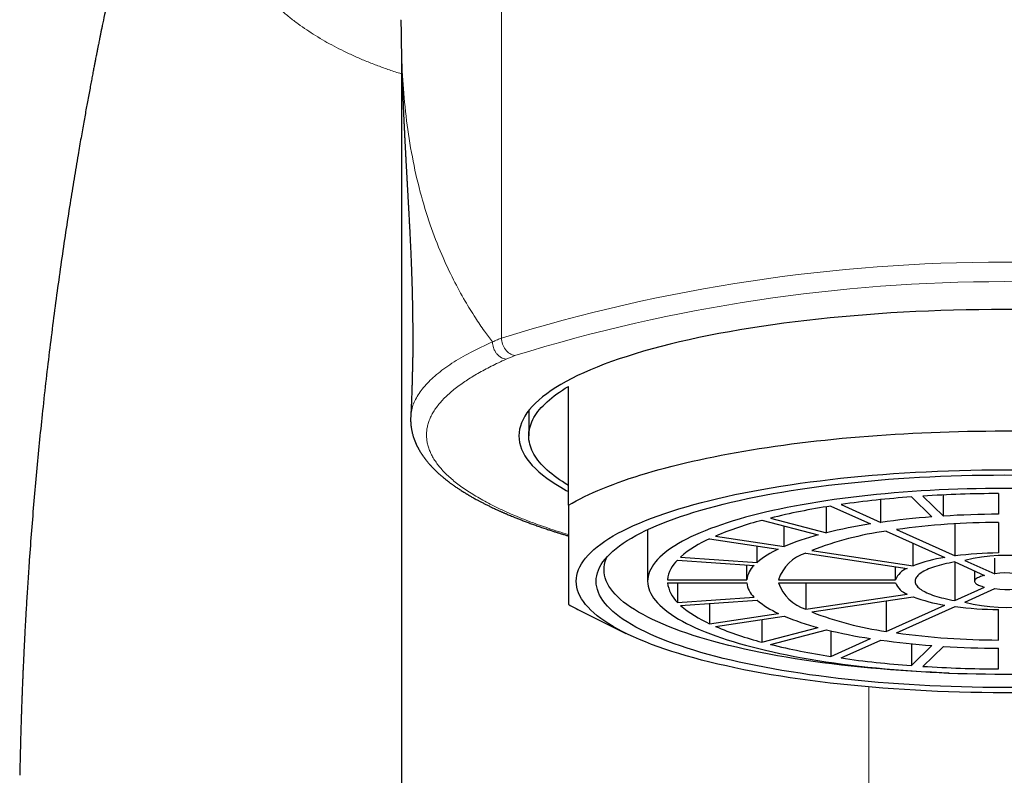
# Model space of a CAD drawing. Header units: millimetres. Extents: x 8 to 757, y 12 to 539.
# Tile 32 of 46: x 367 to 392, y 496 to 515. Entities that reach past the tile are written whole.
import ezdxf

# ---------------------------------------------------------------- set-up
doc = ezdxf.new("R2010")
doc.units = ezdxf.units.MM

msp = doc.modelspace()

# ---------------------------------------------------------------- linework, layer by layer
at = {"color": 252, "linetype": 'Continuous', "lineweight": 0}
for p, q in [((379.311, 525.459), (379.311, 507.016)), ((388.58, 437.872), (388.58, 498.21))]:
    msp.add_line(p, q, dxfattribs=at)
at = {"color": 7, "linetype": 'Continuous', "lineweight": 30}
for p, q in [((376.785, 514.311), (376.785, 449.086)), ((381, 502.795), (381, 505.795)), ((380, 505.187), (380, 504.546)), ((388.881, 502.362), (388.881, 502.937)), ((389.655, 503.005), (390.173, 502.502)), ((389.945, 503.025), (390.463, 502.522)), ((390.463, 502.522), (390.463, 503.055)), ((391.85, 503.091), (391.85, 502.57)), ((387.511, 502.102), (387.511, 502.757)), ((387.621, 502.775), (388.621, 502.323)), ((387.881, 502.814), (388.881, 502.362)), ((385.884, 502.415), (387.299, 502.046)), ((386.097, 502.47), (387.511, 502.102)), ((383, 502.182), (383, 500.877)), ((386.447, 501.757), (386.447, 502.268)), ((389.021, 502.143), (390.497, 501.477)), ((389.281, 502.182), (390.757, 501.516)), ((390.757, 501.516), (390.757, 502.326)), ((391.85, 502.361), (391.85, 501.592)), ((384.565, 501.95), (386.297, 501.689)), ((384.715, 502.018), (386.447, 501.757)), ((385.762, 501.353), (385.762, 501.77)), ((387.14, 501.653), (389.697, 501.268)), ((389.697, 501.268), (389.697, 501.838)), ((383.752, 501.412), (385.684, 501.277)), ((383.83, 501.488), (385.762, 501.353)), ((386.99, 501.585), (389.547, 501.201)), ((391.007, 501.403), (391.762, 501.062)), ((391.762, 501.062), (391.762, 501.46)), ((385.502, 500.916), (385.502, 501.29)), ((389.254, 500.916), (389.254, 501.245)), ((390.748, 501.364), (391.503, 501.023)), ((390.748, 501.364), (390.748, 500.39)), ((391.25, 501.137), (391.25, 500.877)), ((383.501, 500.916), (385.502, 500.916)), ((386.302, 500.916), (389.254, 500.916)), ((383.501, 500.838), (385.502, 500.838)), ((383.752, 500.838), (383.752, 500.342)), ((386.302, 500.838), (389.254, 500.838)), ((386.99, 500.838), (386.99, 500.169)), ((390.748, 500.39), (391.503, 500.731)), ((391.007, 500.351), (391.762, 500.692)), ((383.752, 500.342), (385.684, 500.476)), ((383.83, 500.266), (385.762, 500.401)), ((386.99, 500.169), (389.547, 500.553)), ((387.14, 500.101), (389.697, 500.485)), ((384.565, 500.317), (384.565, 499.804)), ((389.021, 500.384), (389.021, 499.611)), ((389.021, 499.611), (390.497, 500.277)), ((389.281, 499.572), (390.757, 500.238)), ((391.85, 499.393), (391.85, 500.162)), ((381.391, 500.085), (382.452, 499.562)), ((384.565, 499.804), (386.297, 500.064)), ((384.715, 499.736), (386.447, 499.997)), ((385.884, 499.912), (385.884, 499.339)), ((385.884, 499.339), (387.299, 499.708)), ((386.097, 499.284), (387.511, 499.652)), ((387.621, 499.626), (387.621, 498.979)), ((387.621, 498.979), (388.621, 499.43)), ((387.881, 498.94), (388.881, 499.391)), ((389.655, 499.298), (389.655, 498.748)), ((389.655, 498.748), (390.173, 499.252)), ((389.945, 498.728), (390.463, 499.232)), ((391.85, 498.663), (391.85, 499.184))]:
    msp.add_line(p, q, dxfattribs=at)
at = {"color": 7, "linetype": 'Continuous', "lineweight": 30, "flags": 128}
for points in [[(392.321, 507.736), (392, 507.737), (391.679, 507.736), (391.359, 507.732), (391.039, 507.727), (390.72, 507.719), (390.401, 507.71), (390.084, 507.698), (389.768, 507.683), (389.453, 507.667), (389.14, 507.649), (388.829, 507.628), (388.521, 507.605), (388.215, 507.581), (387.911, 507.554), (387.61, 507.525), (387.312, 507.494), (387.017, 507.461), (386.726, 507.426), (386.439, 507.389), (386.155, 507.35), (385.875, 507.309), (385.599, 507.267), (385.328, 507.222), (385.062, 507.176), (384.8, 507.127), (384.543, 507.077), (384.291, 507.026), (384.044, 506.972), (383.803, 506.917), (383.568, 506.86), (383.338, 506.802), (383.114, 506.742), (382.896, 506.681), (382.685, 506.618), (382.48, 506.554), (382.281, 506.488), (382.09, 506.421), (381.904, 506.353), (381.726, 506.284), (381.555, 506.213), (381.391, 506.141), (381.234, 506.068), (381.085, 505.994), (380.943, 505.92), (380.809, 505.844), (380.682, 505.767), (380.564, 505.689), (380.453, 505.611), (380.35, 505.532), (380.254, 505.452), (380.167, 505.372), (380.088, 505.291), (380.018, 505.209), (379.955, 505.127), (379.901, 505.045), (379.855, 504.962), (379.817, 504.879), (379.788, 504.796), (379.767, 504.713), (379.754, 504.629), (379.75, 504.546), (379.754, 504.462), (379.767, 504.379), (379.788, 504.295), (379.817, 504.212), (379.855, 504.129), (379.901, 504.046), (379.955, 503.964), (380.018, 503.882), (380.088, 503.801), (380.167, 503.72), (380.254, 503.639), (380.35, 503.56), (380.453, 503.48), (380.564, 503.402), (380.682, 503.324), (380.809, 503.248), (380.943, 503.172), (381, 503.141)], [(381, 503.296), (380.923, 503.344), (380.848, 503.391), (380.777, 503.439), (380.709, 503.487), (380.643, 503.536), (380.581, 503.585), (380.522, 503.634), (380.466, 503.683), (380.413, 503.733), (380.363, 503.782), (380.317, 503.832), (380.273, 503.882), (380.233, 503.933), (380.196, 503.983), (380.162, 504.034), (380.131, 504.085), (380.104, 504.136), (380.079, 504.187), (380.058, 504.238), (380.041, 504.289), (380.026, 504.34), (380.015, 504.392), (380.006, 504.443), (380.002, 504.494), (380, 504.546), (380.002, 504.597), (380.006, 504.648), (380.015, 504.7), (380.026, 504.751), (380.041, 504.802), (380.058, 504.854), (380.079, 504.905), (380.104, 504.956), (380.131, 505.007), (380.162, 505.057), (380.196, 505.108), (380.233, 505.159), (380.273, 505.209), (380.317, 505.259), (380.363, 505.309), (380.413, 505.359), (380.466, 505.408), (380.522, 505.458), (380.581, 505.507), (380.643, 505.555), (380.709, 505.604), (380.777, 505.652), (380.848, 505.7), (380.923, 505.748), (381, 505.795)], [(381, 502.795), (381.095, 502.85), (381.194, 502.905), (381.296, 502.959), (381.403, 503.013), (381.514, 503.066), (381.629, 503.118), (381.747, 503.17), (381.87, 503.222), (381.996, 503.272), (382.126, 503.322), (382.26, 503.372), (382.397, 503.42), (382.538, 503.468), (382.682, 503.516), (382.83, 503.562), (382.981, 503.608), (383.136, 503.653), (383.294, 503.697), (383.455, 503.741), (383.62, 503.783), (383.787, 503.825), (383.958, 503.866), (384.131, 503.906), (384.308, 503.945), (384.487, 503.983), (384.67, 504.021), (384.855, 504.057), (385.042, 504.093), (385.233, 504.127), (385.425, 504.161), (385.621, 504.194), (385.818, 504.225), (386.018, 504.256), (386.22, 504.285), (386.425, 504.314), (386.631, 504.342), (386.84, 504.368), (387.05, 504.393), (387.262, 504.418), (387.476, 504.441), (387.692, 504.463), (387.909, 504.485), (388.128, 504.505), (388.348, 504.524), (388.57, 504.541), (388.792, 504.558), (389.017, 504.574), (389.242, 504.588), (389.468, 504.601), (389.695, 504.614), (389.923, 504.625), (390.152, 504.635), (390.381, 504.643), (390.612, 504.651), (390.842, 504.657), (391.073, 504.662), (391.305, 504.667), (391.536, 504.669), (391.768, 504.671), (392, 504.672), (392.232, 504.671)], [(392, 498.063), (391.717, 498.064), (391.435, 498.067), (391.153, 498.072), (390.871, 498.079), (390.59, 498.088), (390.311, 498.098), (390.032, 498.111), (389.755, 498.125), (389.479, 498.141), (389.205, 498.159), (388.933, 498.179), (388.663, 498.201), (388.395, 498.225), (388.13, 498.25), (387.867, 498.278), (387.607, 498.307), (387.35, 498.338), (387.097, 498.37), (386.847, 498.404), (386.6, 498.44), (386.357, 498.478), (386.118, 498.517), (385.883, 498.558), (385.652, 498.601), (385.425, 498.645), (385.203, 498.69), (384.986, 498.738), (384.773, 498.786), (384.566, 498.836), (384.363, 498.887), (384.166, 498.94), (383.974, 498.994), (383.788, 499.05), (383.607, 499.106), (383.432, 499.164), (383.263, 499.223), (383.099, 499.283), (382.942, 499.345), (382.791, 499.407), (382.647, 499.47), (382.509, 499.534), (382.377, 499.6), (382.252, 499.666), (382.134, 499.733), (382.022, 499.8), (381.917, 499.869), (381.819, 499.938), (381.729, 500.007), (381.645, 500.078), (381.568, 500.149), (381.498, 500.22), (381.436, 500.292), (381.381, 500.364), (381.333, 500.437), (381.292, 500.51), (381.259, 500.583), (381.233, 500.656), (381.215, 500.73), (381.204, 500.803), (381.2, 500.877), (381.204, 500.951), (381.215, 501.024), (381.233, 501.098), (381.259, 501.171), (381.292, 501.244), (381.333, 501.317), (381.381, 501.39), (381.436, 501.462), (381.498, 501.534), (381.568, 501.605), (381.645, 501.676), (381.729, 501.746), (381.819, 501.816), (381.917, 501.885), (382.022, 501.954), (382.134, 502.021), (382.252, 502.088), (382.377, 502.154), (382.509, 502.219), (382.647, 502.284), (382.791, 502.347), (382.942, 502.409), (383.099, 502.47), (383.263, 502.531), (383.432, 502.59), (383.607, 502.647), (383.788, 502.704), (383.974, 502.759), (384.166, 502.814), (384.363, 502.866), (384.566, 502.918), (384.773, 502.968), (384.986, 503.016), (385.203, 503.063), (385.425, 503.109), (385.652, 503.153), (385.883, 503.196), (386.118, 503.236), (386.357, 503.276), (386.6, 503.313), (386.847, 503.349), (387.097, 503.384), (387.35, 503.416), (387.607, 503.447), (387.867, 503.476), (388.13, 503.503), (388.395, 503.529), (388.663, 503.553), (388.933, 503.574), (389.205, 503.594), (389.479, 503.613), (389.755, 503.629), (390.032, 503.643), (390.311, 503.656), (390.59, 503.666), (390.871, 503.675), (391.153, 503.682), (391.435, 503.686), (391.717, 503.689), (392, 503.69), (392.283, 503.689)], [(392, 498.194), (391.73, 498.195), (391.461, 498.197), (391.192, 498.202), (390.923, 498.208), (390.656, 498.217), (390.389, 498.227), (390.123, 498.239), (389.859, 498.252), (389.596, 498.268), (389.334, 498.285), (389.075, 498.304), (388.817, 498.325), (388.562, 498.348), (388.309, 498.372), (388.058, 498.398), (387.811, 498.426), (387.566, 498.455), (387.324, 498.486), (387.085, 498.519), (386.85, 498.553), (386.618, 498.589), (386.39, 498.627), (386.166, 498.666), (385.946, 498.706), (385.73, 498.748), (385.518, 498.792), (385.311, 498.837), (385.108, 498.883), (384.91, 498.931), (384.717, 498.98), (384.529, 499.03), (384.346, 499.081), (384.168, 499.134), (383.995, 499.188), (383.828, 499.243), (383.667, 499.3), (383.512, 499.357), (383.362, 499.416), (383.218, 499.475), (383.08, 499.535), (382.948, 499.597), (382.823, 499.659), (382.703, 499.722), (382.59, 499.786), (382.484, 499.85), (382.384, 499.915), (382.291, 499.981), (382.204, 500.048), (382.124, 500.115), (382.051, 500.182), (381.985, 500.251), (381.925, 500.319), (381.872, 500.388), (381.827, 500.457), (381.788, 500.527), (381.756, 500.596), (381.732, 500.666), (381.714, 500.736), (381.704, 500.807), (381.7, 500.877), (381.704, 500.947), (381.714, 501.017), (381.732, 501.087), (381.756, 501.157), (381.788, 501.227), (381.827, 501.297), (381.872, 501.366), (381.925, 501.435), (381.985, 501.503), (382.051, 501.571), (382.124, 501.639), (382.204, 501.706), (382.291, 501.773), (382.384, 501.838), (382.484, 501.904), (382.59, 501.968), (382.703, 502.032), (382.823, 502.095), (382.948, 502.157), (383.08, 502.218), (383.218, 502.279), (383.362, 502.338), (383.512, 502.397), (383.667, 502.454), (383.828, 502.51), (383.995, 502.565), (384.168, 502.619), (384.346, 502.672), (384.529, 502.724), (384.717, 502.774), (384.91, 502.823), (385.108, 502.871), (385.311, 502.917), (385.518, 502.962), (385.73, 503.006), (385.946, 503.048), (386.166, 503.088), (386.39, 503.127), (386.618, 503.165), (386.85, 503.201), (387.085, 503.235), (387.324, 503.268), (387.566, 503.299), (387.811, 503.328), (388.058, 503.356), (388.309, 503.382), (388.562, 503.406), (388.817, 503.429), (389.075, 503.45), (389.334, 503.469), (389.596, 503.486), (389.859, 503.501), (390.123, 503.515), (390.389, 503.527), (390.656, 503.537), (390.923, 503.545), (391.192, 503.552), (391.461, 503.556), (391.73, 503.559), (392, 503.56), (392.27, 503.559)], [(392.236, 503.221), (392, 503.221), (391.764, 503.221), (391.529, 503.218), (391.294, 503.214), (391.059, 503.209), (390.825, 503.201), (390.592, 503.193), (390.36, 503.182), (390.129, 503.17), (389.899, 503.157), (389.671, 503.142), (389.444, 503.125), (389.219, 503.107), (388.996, 503.087), (388.775, 503.066), (388.556, 503.043), (388.339, 503.019), (388.125, 502.993), (387.914, 502.966), (387.706, 502.937), (387.5, 502.907), (387.298, 502.876), (387.098, 502.843), (386.902, 502.809), (386.71, 502.774), (386.521, 502.737), (386.336, 502.699), (386.155, 502.66), (385.978, 502.619), (385.805, 502.578), (385.636, 502.535), (385.472, 502.491), (385.312, 502.446), (385.156, 502.4), (385.006, 502.352), (384.86, 502.304), (384.719, 502.255), (384.583, 502.205), (384.452, 502.154), (384.326, 502.102), (384.206, 502.049), (384.091, 501.996), (383.981, 501.941), (383.877, 501.886), (383.778, 501.83), (383.685, 501.774), (383.598, 501.717), (383.516, 501.66), (383.44, 501.601), (383.371, 501.543), (383.307, 501.484), (383.249, 501.424), (383.197, 501.364), (383.151, 501.304), (383.111, 501.244), (383.077, 501.183), (383.049, 501.122), (383.028, 501.061), (383.012, 501), (383.003, 500.938), (383, 500.877), (383.003, 500.816), (383.012, 500.754), (383.028, 500.693), (383.049, 500.632), (383.077, 500.571), (383.111, 500.51), (383.151, 500.45), (383.197, 500.389), (383.249, 500.33), (383.307, 500.27), (383.371, 500.211), (383.44, 500.152), (383.516, 500.094), (383.598, 500.037), (383.685, 499.98), (383.778, 499.923), (383.877, 499.868), (383.981, 499.812), (384.091, 499.758), (384.206, 499.705), (384.326, 499.652), (384.452, 499.6), (384.583, 499.549), (384.719, 499.499), (384.86, 499.45), (385.006, 499.401), (385.156, 499.354), (385.312, 499.308), (385.472, 499.263), (385.636, 499.219), (385.805, 499.176), (385.978, 499.135), (386.155, 499.094), (386.336, 499.055), (386.521, 499.017), (386.71, 498.98), (386.902, 498.945), (387.098, 498.911), (387.298, 498.878), (387.5, 498.846), (387.706, 498.816), (387.914, 498.788), (388.125, 498.761), (388.339, 498.735), (388.556, 498.711), (388.775, 498.688), (388.996, 498.667), (389.219, 498.647), (389.444, 498.629), (389.671, 498.612), (389.899, 498.597), (390.129, 498.584), (390.36, 498.572), (390.592, 498.561), (390.825, 498.552), (391.059, 498.545), (391.294, 498.54), (391.529, 498.536), (391.764, 498.533), (392, 498.532)], [(390.612, 498.56), (390.42, 498.568), (390.159, 498.579), (389.9, 498.593), (389.642, 498.608), (389.386, 498.625), (389.131, 498.644), (388.879, 498.664), (388.629, 498.686), (388.38, 498.71), (388.135, 498.736), (387.892, 498.763), (387.652, 498.792), (387.415, 498.822), (387.181, 498.854), (386.95, 498.888), (386.723, 498.923), (386.499, 498.96), (386.279, 498.998), (386.063, 499.038), (385.852, 499.079), (385.644, 499.122), (385.441, 499.166), (385.242, 499.211), (385.048, 499.258), (384.858, 499.306), (384.674, 499.355), (384.494, 499.406), (384.32, 499.458), (384.151, 499.511), (383.987, 499.565), (383.829, 499.62), (383.676, 499.676), (383.529, 499.734), (383.388, 499.792), (383.253, 499.851), (383.124, 499.911), (383.001, 499.972), (382.884, 500.034), (382.773, 500.096), (382.669, 500.16), (382.571, 500.224), (382.479, 500.288), (382.394, 500.353), (382.316, 500.419), (382.244, 500.486), (382.179, 500.552), (382.121, 500.619), (382.069, 500.687), (382.024, 500.755), (381.986, 500.823), (381.955, 500.891), (381.931, 500.96), (381.914, 501.029), (381.903, 501.098), (381.9, 501.167), (381.903, 501.235), (381.914, 501.304), (381.931, 501.373), (381.955, 501.442), (381.981, 501.5)], [(390.748, 501.364), (390.677, 501.351), (390.608, 501.337), (390.541, 501.323), (390.476, 501.308), (390.414, 501.293), (390.353, 501.276), (390.296, 501.26), (390.24, 501.242), (390.188, 501.224), (390.138, 501.206), (390.091, 501.187), (390.046, 501.168), (390.005, 501.148), (389.966, 501.128), (389.931, 501.107), (389.898, 501.086), (389.869, 501.065), (389.843, 501.044), (389.82, 501.022), (389.8, 501), (389.784, 500.978), (389.77, 500.956), (389.76, 500.933), (389.754, 500.911), (389.75, 500.888), (389.75, 500.866), (389.754, 500.843), (389.76, 500.821), (389.77, 500.798), (389.784, 500.776), (389.8, 500.754), (389.82, 500.732), (389.843, 500.71), (389.869, 500.689), (389.898, 500.668), (389.931, 500.647), (389.966, 500.626), (390.005, 500.606), (390.046, 500.586), (390.091, 500.567), (390.138, 500.548), (390.188, 500.529), (390.24, 500.512), (390.296, 500.494), (390.353, 500.477), (390.414, 500.461), (390.476, 500.446), (390.541, 500.431), (390.608, 500.416), (390.677, 500.403), (390.748, 500.39)], [(391.503, 501.023), (391.466, 501.014), (391.431, 501.004), (391.4, 500.994), (391.371, 500.983), (391.345, 500.972), (391.321, 500.96), (391.301, 500.948), (391.285, 500.935), (391.271, 500.923), (391.261, 500.91), (391.254, 500.897), (391.25, 500.883), (391.25, 500.87), (391.254, 500.857), (391.261, 500.844), (391.271, 500.831), (391.285, 500.818), (391.301, 500.806), (391.321, 500.794), (391.345, 500.782), (391.371, 500.771), (391.4, 500.76), (391.431, 500.749), (391.466, 500.74), (391.503, 500.731)], [(392, 498.532), (392.236, 498.533)], [(392.27, 498.195), (392, 498.194)], [(392.283, 498.064), (392, 498.063)]]:
    msp.add_lwpolyline(points, dxfattribs=at)
at = {"color": 252, "linetype": 'Continuous', "lineweight": 0}
for centre, radius, start, end in [((392, 466.008), 42.926, 72.8069, 107.1931), ((392, 466.66), 41.781, 72.8069, 107.1931), ((383.119, 498.172), 9.09, 112.4349, 113.9307)]:
    msp.add_arc(centre, radius, start, end, dxfattribs=at)
at = {"color": 7, "linetype": 'Continuous', "lineweight": 30}
for centre, radius, start, end in [((391.553, 477.098), 25.977, 94.1895, 98.1278), ((391.984, 471.392), 31.699, 90.2416, 93.6869), ((390.203, 485.891), 17.08, 98.6961, 103.9119), ((388.034, 494.163), 8.527, 104.5988, 112.9054), ((391.663, 482.638), 19.92, 94.2888, 98.0285), ((391.988, 478.303), 24.267, 90.3257, 93.6028), ((390.15, 493.954), 8.266, 97.8504, 111.3521), ((390.636, 489.355), 13.124, 98.8326, 103.7754), ((391.92, 482.873), 19.489, 90.2044, 97.7814), ((385.752, 499.247), 2.953, 113.7092, 130.6235), ((388.98, 495.696), 6.569, 104.8269, 112.6774), ((387.233, 499.608), 2.282, 114.2014, 130.1313), ((384.298, 500.825), 0.802, 132.911, 173.4672), ((387.278, 500.601), 1.026, 106.2929, 162.0929), ((391.113, 497.472), 4.052, 98.7445, 110.4581), ((391.962, 492.125), 9.468, 90.6756, 97.3102), ((392.043, 497.282), 4.249, 58.784, 104.1094), ((386.113, 500.834), 0.617, 134.0353, 172.3429), ((389.72, 500.73), 0.502, 110.1824, 158.2034), ((392.032, 499.551), 1.535, 62.7684, 100.125), ((384.319, 500.94), 0.824, 187.0972, 226.5246), ((386.119, 500.923), 0.624, 187.8668, 225.755), ((387.31, 501.186), 1.066, 199.0485, 252.5658), ((389.72, 501.024), 0.502, 201.7966, 249.8176), ((392.059, 504.365), 4.149, 255.317, 301.7896), ((392.036, 502.18), 1.513, 259.5967, 297.5099), ((387.249, 502.171), 2.311, 229.9706, 245.6967), ((391.113, 504.281), 4.052, 249.5419, 261.2555), ((383.828, 505.056), 5.536, 239.2819, 243.8855), ((385.805, 502.592), 3.052, 229.6526, 246.0147), ((391.962, 509.629), 9.468, 262.6898, 269.3244), ((388.999, 506.112), 6.627, 247.3567, 255.139), ((390.197, 507.978), 8.449, 248.7944, 262.0031), ((388.096, 507.774), 8.72, 247.187, 255.3087), ((390.65, 512.47), 13.196, 256.2382, 261.1538), ((391.928, 519.003), 19.61, 262.2422, 269.7721), ((390.251, 516.103), 17.324, 256.1249, 261.2671), ((391.669, 519.177), 19.981, 261.9772, 265.7055), ((391.989, 523.475), 24.291, 266.3988, 269.6727), ((391.575, 524.86), 26.182, 261.8876, 265.7951), ((391.986, 530.442), 31.779, 266.3174, 269.7541)]:
    msp.add_arc(centre, radius, start, end, dxfattribs=at)
for points, knots in [([(373.155, 529.496), (373.154, 529.492), (373.15, 529.477), (373.142, 529.452), (373.134, 529.423), (373.126, 529.399), (373.12, 529.379), (373.115, 529.36), (373.109, 529.339), (373.101, 529.315), (373.093, 529.287), (373.083, 529.254), (373.073, 529.22), (373.063, 529.188), (373.055, 529.159), (373.047, 529.134), (373.04, 529.112), (373.034, 529.092), (373.028, 529.072), (373.021, 529.048), (373.013, 529.02), (373.004, 528.992), (372.996, 528.965), (372.989, 528.941), (372.983, 528.921), (372.977, 528.901), (372.971, 528.881), (372.963, 528.855), (372.955, 528.828), (372.947, 528.802), (372.94, 528.781), (372.935, 528.763), (372.93, 528.745), (372.923, 528.724), (372.915, 528.698), (372.906, 528.669), (372.897, 528.639), (372.889, 528.612), (372.882, 528.588), (372.876, 528.568), (372.869, 528.546), (372.861, 528.521), (372.852, 528.491), (372.844, 528.463), (372.837, 528.44), (372.831, 528.421), (372.825, 528.401), (372.819, 528.38), (372.811, 528.355), (372.802, 528.326), (372.793, 528.295), (372.784, 528.265), (372.776, 528.239), (372.769, 528.218), (372.763, 528.197), (372.755, 528.172), (372.745, 528.139), (372.734, 528.103), (372.723, 528.068), (372.714, 528.038), (372.707, 528.014), (372.7, 527.992), (372.693, 527.968), (372.684, 527.939), (372.674, 527.907), (372.665, 527.876), (372.656, 527.85), (372.65, 527.828), (372.643, 527.806), (372.635, 527.781), (372.627, 527.754), (372.619, 527.729), (372.612, 527.706), (372.606, 527.685), (372.599, 527.664), (372.593, 527.643), (372.586, 527.621), (372.579, 527.596), (372.57, 527.569), (372.562, 527.542), (372.554, 527.516), (372.548, 527.496), (372.543, 527.479), (372.538, 527.464), (372.532, 527.446), (372.526, 527.423), (372.518, 527.398), (372.509, 527.369), (372.5, 527.34), (372.491, 527.312), (372.483, 527.286), (372.469, 527.239), (372.448, 527.172), (372.423, 527.088), (372.397, 527.006), (372.372, 526.922), (372.346, 526.839), (372.321, 526.756), (372.298, 526.682), (372.277, 526.613), (372.258, 526.549), (372.238, 526.487), (372.219, 526.422), (372.199, 526.356), (372.177, 526.286), (372.158, 526.222), (372.14, 526.164), (372.125, 526.114), (372.111, 526.067), (372.096, 526.019), (372.081, 525.968), (372.066, 525.919), (372.053, 525.876), (372.042, 525.842), (372.032, 525.808), (372.022, 525.774), (372.012, 525.741), (372.003, 525.711), (371.995, 525.685), (371.988, 525.662), (371.981, 525.638), (371.972, 525.608), (371.961, 525.574), (371.95, 525.537), (371.94, 525.503), (371.928, 525.463), (371.914, 525.416), (371.898, 525.362), (371.882, 525.308), (371.865, 525.254), (371.849, 525.198), (371.831, 525.139), (371.812, 525.076), (371.791, 525.005), (371.768, 524.929), (371.745, 524.85), (371.722, 524.773), (371.701, 524.7), (371.681, 524.634), (371.664, 524.577), (371.65, 524.527), (371.636, 524.48), (371.621, 524.43), (371.604, 524.371), (371.583, 524.301), (371.56, 524.223), (371.537, 524.142), (371.513, 524.062), (371.491, 523.987), (371.473, 523.924), (371.459, 523.874), (371.447, 523.832), (371.434, 523.789), (371.42, 523.74), (371.404, 523.686), (371.388, 523.627), (371.371, 523.569), (371.355, 523.515), (371.342, 523.467), (371.33, 523.427), (371.32, 523.391), (371.31, 523.357), (371.3, 523.32), (371.288, 523.278), (371.274, 523.229), (371.258, 523.172), (371.239, 523.107), (371.219, 523.034), (371.198, 522.96), (371.178, 522.89), (371.16, 522.827), (371.145, 522.772), (371.132, 522.725), (371.121, 522.687), (371.111, 522.651), (371.1, 522.61), (371.083, 522.55), (371.061, 522.47), (371.039, 522.394), (371.023, 522.335), (371.013, 522.3), (371.006, 522.272), (370.999, 522.247), (370.992, 522.223), (370.985, 522.196), (370.977, 522.167), (370.966, 522.129), (370.953, 522.082), (370.938, 522.024), (370.92, 521.96), (370.902, 521.893), (370.884, 521.827), (370.868, 521.769), (370.85, 521.703), (370.828, 521.622), (370.801, 521.52), (370.774, 521.42), (370.749, 521.328), (370.729, 521.25), (370.711, 521.182), (370.694, 521.12), (370.677, 521.054), (370.657, 520.981), (370.64, 520.915), (370.626, 520.86), (370.614, 520.816), (370.602, 520.771), (370.59, 520.725), (370.579, 520.682), (370.568, 520.641), (370.559, 520.605), (370.551, 520.576), (370.545, 520.55), (370.538, 520.522), (370.528, 520.485), (370.516, 520.438), (370.502, 520.385), (370.487, 520.326), (370.471, 520.266), (370.456, 520.204), (370.439, 520.14), (370.423, 520.075), (370.406, 520.01), (370.391, 519.951), (370.378, 519.9), (370.369, 519.864), (370.363, 519.838), (370.357, 519.817), (370.351, 519.792), (370.343, 519.76), (370.333, 519.722), (370.322, 519.679), (370.311, 519.635), (370.296, 519.574), (370.277, 519.499), (370.255, 519.41), (370.235, 519.328), (370.216, 519.252), (370.199, 519.184), (370.185, 519.124), (370.173, 519.074), (370.163, 519.037), (370.157, 519.011), (370.152, 518.989), (370.145, 518.964), (370.137, 518.929), (370.125, 518.88), (370.111, 518.82), (370.094, 518.751), (370.065, 518.634), (370.025, 518.465), (369.986, 518.3), (369.959, 518.187), (369.945, 518.127), (369.931, 518.067), (369.917, 518.009), (369.905, 517.955), (369.894, 517.911), (369.886, 517.876), (369.88, 517.849), (369.873, 517.821), (369.866, 517.79), (369.858, 517.754), (369.848, 517.713), (369.837, 517.663), (369.823, 517.605), (369.808, 517.537), (369.792, 517.467), (369.775, 517.396), (369.76, 517.327), (369.745, 517.261), (369.731, 517.201), (369.718, 517.143), (369.704, 517.081), (369.688, 517.012), (369.671, 516.935), (369.654, 516.86), (369.638, 516.788), (369.624, 516.723), (369.611, 516.662), (369.599, 516.608), (369.588, 516.562), (369.58, 516.524), (369.573, 516.493), (369.568, 516.467), (369.561, 516.436), (369.552, 516.395), (369.541, 516.343), (369.528, 516.285), (369.514, 516.222), (369.5, 516.156), (369.485, 516.089), (369.47, 516.019), (369.449, 515.918), (369.42, 515.785), (369.385, 515.618), (369.343, 515.415), (369.293, 515.176), (369.25, 514.965), (369.219, 514.813), (369.201, 514.724), (369.184, 514.638), (369.168, 514.56), (369.155, 514.492), (369.143, 514.434), (369.134, 514.388), (369.127, 514.354), (369.122, 514.329), (369.119, 514.31), (369.115, 514.294), (369.111, 514.272), (369.106, 514.244), (369.099, 514.208), (369.089, 514.162), (369.078, 514.104), (369.064, 514.032), (369.049, 513.953), (369.03, 513.858), (369.009, 513.746), (368.984, 513.617), (368.957, 513.475), (368.928, 513.321), (368.897, 513.154), (368.866, 512.985), (368.834, 512.813), (368.803, 512.641), (368.771, 512.459), (368.737, 512.269), (368.701, 512.069), (368.665, 511.86), (368.606, 511.514), (368.525, 511.032), (368.42, 510.38), (368.312, 509.684), (368.203, 508.945), (368.098, 508.195), (367.997, 507.434), (367.9, 506.661), (367.808, 505.877), (367.723, 505.111), (367.647, 504.364), (367.577, 503.638), (367.512, 502.902), (367.452, 502.157), (367.408, 501.567), (367.378, 501.137), (367.361, 500.875), (367.345, 500.625), (367.33, 500.385), (367.316, 500.158), (367.304, 499.945), (367.293, 499.747), (367.283, 499.563), (367.274, 499.39), (367.266, 499.227), (367.259, 499.07), (367.252, 498.92), (367.245, 498.778), (367.239, 498.648), (367.234, 498.53), (367.23, 498.423), (367.226, 498.328), (367.222, 498.245), (367.219, 498.173), (367.217, 498.113), (367.215, 498.065), (367.214, 498.029), (367.213, 498.006), (367.213, 497.994), (367.212, 497.987), (367.212, 497.978), (367.211, 497.964), (367.211, 497.943), (367.21, 497.913), (367.208, 497.873), (367.206, 497.821), (367.204, 497.755), (367.201, 497.675), (367.198, 497.582), (367.194, 497.477), (367.191, 497.359), (367.187, 497.229), (367.182, 497.092), (367.178, 496.951), (367.175, 496.806), (367.171, 496.651), (367.167, 496.487), (367.163, 496.314), (367.158, 496.143), (367.156, 496.031), (367.154, 495.979)], [0, 0, 0, 0, 0.000608, 0.002055, 0.003408, 0.004503, 0.005351, 0.006188, 0.00711, 0.008123, 0.009424, 0.010926, 0.01254, 0.013997, 0.015278, 0.016399, 0.017394, 0.018263, 0.019063, 0.020109, 0.021405, 0.022762, 0.023935, 0.024946, 0.025865, 0.026683, 0.027518, 0.028625, 0.030017, 0.031121, 0.032043, 0.032783, 0.033386, 0.034372, 0.035544, 0.036848, 0.038152, 0.039406, 0.040388, 0.041215, 0.042043, 0.043142, 0.044507, 0.045754, 0.046731, 0.047481, 0.048295, 0.049226, 0.050276, 0.051499, 0.052928, 0.054172, 0.055277, 0.056178, 0.056873, 0.057931, 0.059347, 0.061, 0.062443, 0.063766, 0.064618, 0.065471, 0.066469, 0.067653, 0.069024, 0.070399, 0.071457, 0.072269, 0.07311, 0.074134, 0.075289, 0.076333, 0.077237, 0.078084, 0.078876, 0.079697, 0.080572, 0.081552, 0.08264, 0.083801, 0.08481, 0.085621, 0.086235, 0.086757, 0.08745, 0.088324, 0.08938, 0.090439, 0.091692, 0.092712, 0.093679, 0.094749, 0.098102, 0.101374, 0.104246, 0.107421, 0.110789, 0.113407, 0.116643, 0.118777, 0.120951, 0.123507, 0.125448, 0.128008, 0.130427, 0.132853, 0.134733, 0.136459, 0.138069, 0.139622, 0.141377, 0.14336, 0.144611, 0.145763, 0.146871, 0.148024, 0.149213, 0.150261, 0.151111, 0.151788, 0.15258, 0.153572, 0.154763, 0.156019, 0.157177, 0.158237, 0.160004, 0.161821, 0.163603, 0.165315, 0.167111, 0.169071, 0.171075, 0.173321, 0.17593, 0.178445, 0.180938, 0.183284, 0.185431, 0.187198, 0.188737, 0.190155, 0.191702, 0.193432, 0.195729, 0.198205, 0.200771, 0.203302, 0.205671, 0.207773, 0.209079, 0.210322, 0.211603, 0.213103, 0.214807, 0.216602, 0.218471, 0.220099, 0.221575, 0.222813, 0.223841, 0.224851, 0.225878, 0.227161, 0.22866, 0.230383, 0.232285, 0.234606, 0.236905, 0.239, 0.240885, 0.242555, 0.243999, 0.245039, 0.245999, 0.247211, 0.248711, 0.251385, 0.254306, 0.255567, 0.256605, 0.257422, 0.258073, 0.258783, 0.259576, 0.260449, 0.261405, 0.26294, 0.264646, 0.266523, 0.26857, 0.270629, 0.272307, 0.2737, 0.276441, 0.27946, 0.282664, 0.285232, 0.287594, 0.289478, 0.291172, 0.293082, 0.295217, 0.297606, 0.298807, 0.300063, 0.301376, 0.302745, 0.304063, 0.305199, 0.306304, 0.307155, 0.307787, 0.308521, 0.309627, 0.310988, 0.312594, 0.3143, 0.316052, 0.317852, 0.319698, 0.321591, 0.323528, 0.32529, 0.326751, 0.327911, 0.328454, 0.32898, 0.3297, 0.330623, 0.331749, 0.333043, 0.334328, 0.335579, 0.338298, 0.340843, 0.343214, 0.345413, 0.347411, 0.349127, 0.350554, 0.351691, 0.352318, 0.352835, 0.35355, 0.354539, 0.355804, 0.357758, 0.359738, 0.361723, 0.367895, 0.374222, 0.375919, 0.377632, 0.379362, 0.381093, 0.38264, 0.383947, 0.384877, 0.385631, 0.386334, 0.387217, 0.388285, 0.389475, 0.390729, 0.392555, 0.3945, 0.396549, 0.398514, 0.400576, 0.402458, 0.404158, 0.405729, 0.407474, 0.409442, 0.411633, 0.414047, 0.41588, 0.417799, 0.419559, 0.421098, 0.422416, 0.423497, 0.424364, 0.425039, 0.42576, 0.427011, 0.428507, 0.430219, 0.432015, 0.433876, 0.435803, 0.437794, 0.439852, 0.444374, 0.449153, 0.454066, 0.461661, 0.469527, 0.472056, 0.474611, 0.477125, 0.479348, 0.481256, 0.48292, 0.484237, 0.485208, 0.485834, 0.486319, 0.486796, 0.487262, 0.488148, 0.489169, 0.490327, 0.492094, 0.494109, 0.49637, 0.498879, 0.502189, 0.505848, 0.509858, 0.514219, 0.51893, 0.52399, 0.528607, 0.533481, 0.538612, 0.544, 0.549645, 0.555548, 0.561697, 0.578915, 0.596349, 0.616838, 0.63762, 0.658696, 0.680067, 0.701734, 0.723696, 0.745956, 0.766038, 0.786356, 0.806912, 0.827706, 0.848738, 0.856358, 0.863661, 0.870647, 0.877316, 0.883668, 0.889702, 0.895101, 0.900218, 0.905053, 0.909605, 0.913876, 0.918156, 0.922109, 0.925736, 0.929036, 0.93201, 0.934656, 0.936976, 0.938969, 0.940635, 0.941974, 0.942987, 0.943672, 0.943845, 0.944006, 0.94425, 0.944595, 0.945171, 0.946013, 0.94712, 0.948493, 0.950387, 0.952628, 0.955216, 0.958151, 0.961433, 0.965062, 0.969038, 0.972815, 0.97686, 0.981173, 0.985754, 0.990603, 0.995626, 1, 1, 1, 1]), ([(376.775, 515.042), (376.775, 515.029), (376.775, 515.002), (376.776, 514.957), (376.776, 514.918), (376.776, 514.887), (376.777, 514.865), (376.777, 514.842), (376.777, 514.82), (376.777, 514.796), (376.778, 514.771), (376.778, 514.746), (376.778, 514.722), (376.778, 514.699), (376.779, 514.678), (376.779, 514.659), (376.779, 514.645), (376.779, 514.635), (376.779, 514.626), (376.78, 514.615), (376.78, 514.602), (376.78, 514.585), (376.78, 514.566), (376.781, 514.547), (376.781, 514.53), (376.781, 514.514), (376.781, 514.498), (376.782, 514.482), (376.782, 514.463), (376.782, 514.442), (376.783, 514.421), (376.783, 514.401), (376.783, 514.384), (376.784, 514.366), (376.784, 514.344), (376.785, 514.319), (376.785, 514.293), (376.786, 514.268), (376.786, 514.243), (376.787, 514.218), (376.787, 514.193), (376.788, 514.167), (376.788, 514.141), (376.789, 514.117), (376.79, 514.095), (376.79, 514.076), (376.79, 514.056), (376.791, 514.031), (376.792, 513.998), (376.793, 513.967), (376.793, 513.94), (376.794, 513.921), (376.795, 513.903), (376.795, 513.878), (376.796, 513.848), (376.797, 513.816), (376.798, 513.787), (376.799, 513.759), (376.8, 513.728), (376.801, 513.693), (376.802, 513.659), (376.803, 513.628), (376.804, 513.602), (376.805, 513.577), (376.805, 513.554), (376.806, 513.532), (376.807, 513.509), (376.808, 513.485), (376.808, 513.463), (376.809, 513.443), (376.81, 513.425), (376.81, 513.406), (376.811, 513.386), (376.812, 513.363), (376.813, 513.338), (376.814, 513.313), (376.815, 513.292), (376.815, 513.273), (376.816, 513.256), (376.817, 513.237), (376.818, 513.215), (376.819, 513.191), (376.82, 513.165), (376.821, 513.141), (376.821, 513.117), (376.822, 513.091), (376.824, 513.06), (376.825, 513.027), (376.827, 512.992), (376.828, 512.957), (376.829, 512.927), (376.831, 512.897), (376.832, 512.868), (376.833, 512.834), (376.835, 512.799), (376.836, 512.764), (376.838, 512.73), (376.84, 512.693), (376.841, 512.653), (376.843, 512.613), (376.845, 512.577), (376.846, 512.544), (376.848, 512.511), (376.85, 512.475), (376.851, 512.436), (376.853, 512.398), (376.855, 512.363), (376.857, 512.328), (376.859, 512.291), (376.86, 512.256), (376.862, 512.225), (376.863, 512.201), (376.864, 512.179), (376.865, 512.158), (376.866, 512.137), (376.867, 512.113), (376.869, 512.08), (376.871, 512.041), (376.873, 512), (376.875, 511.964), (376.877, 511.929), (376.879, 511.89), (376.881, 511.848), (376.883, 511.807), (376.885, 511.766), (376.887, 511.723), (376.89, 511.677), (376.892, 511.629), (376.895, 511.583), (376.897, 511.538), (376.9, 511.491), (376.902, 511.446), (376.904, 511.405), (376.906, 511.371), (376.908, 511.334), (376.91, 511.296), (376.912, 511.257), (376.914, 511.221), (376.916, 511.191), (376.918, 511.165), (376.919, 511.138), (376.921, 511.107), (376.923, 511.073), (376.924, 511.042), (376.926, 511.017), (376.927, 510.996), (376.928, 510.976), (376.929, 510.955), (376.93, 510.931), (376.932, 510.905), (376.933, 510.876), (376.935, 510.847), (376.937, 510.821), (376.938, 510.794), (376.94, 510.766), (376.941, 510.736), (376.943, 510.704), (376.945, 510.673), (376.946, 510.646), (376.948, 510.622), (376.949, 510.6), (376.95, 510.574), (376.952, 510.545), (376.953, 510.517), (376.955, 510.491), (376.956, 510.466), (376.958, 510.439), (376.96, 510.406), (376.962, 510.368), (376.964, 510.329), (376.966, 510.292), (376.968, 510.255), (376.971, 510.194), (376.976, 510.107), (376.982, 509.999), (376.988, 509.889), (376.993, 509.79), (376.997, 509.706), (377.001, 509.634), (377.005, 509.562), (377.008, 509.49), (377.012, 509.419), (377.015, 509.352), (377.018, 509.284), (377.021, 509.218), (377.024, 509.15), (377.027, 509.082), (377.03, 509.019), (377.032, 508.968), (377.033, 508.931), (377.034, 508.902), (377.035, 508.876), (377.036, 508.852), (377.037, 508.827), (377.038, 508.799), (377.039, 508.771), (377.04, 508.747), (377.041, 508.724), (377.042, 508.699), (377.043, 508.672), (377.044, 508.644), (377.045, 508.619), (377.045, 508.595), (377.046, 508.567), (377.047, 508.538), (377.048, 508.507), (377.049, 508.475), (377.05, 508.441), (377.051, 508.408), (377.052, 508.378), (377.053, 508.348), (377.054, 508.317), (377.055, 508.285), (377.055, 508.256), (377.056, 508.23), (377.057, 508.204), (377.057, 508.175), (377.058, 508.146), (377.059, 508.118), (377.059, 508.091), (377.06, 508.064), (377.061, 508.037), (377.061, 508.008), (377.062, 507.977), (377.063, 507.943), (377.063, 507.908), (377.064, 507.875), (377.064, 507.847), (377.065, 507.821), (377.065, 507.795), (377.066, 507.767), (377.066, 507.735), (377.067, 507.702), (377.067, 507.67), (377.068, 507.645), (377.068, 507.625), (377.068, 507.603), (377.069, 507.576), (377.069, 507.545), (377.069, 507.514), (377.07, 507.487), (377.07, 507.461), (377.07, 507.432), (377.071, 507.402), (377.071, 507.372), (377.071, 507.344), (377.071, 507.319), (377.072, 507.296), (377.072, 507.272), (377.072, 507.245), (377.072, 507.205), (377.073, 507.151), (377.073, 507.084), (377.073, 507.022), (377.073, 506.964), (377.073, 506.913), (377.073, 506.862), (377.073, 506.819), (377.073, 506.785), (377.073, 506.759), (377.073, 506.729), (377.073, 506.697), (377.072, 506.668), (377.072, 506.644), (377.072, 506.618), (377.072, 506.588), (377.071, 506.556), (377.071, 506.528), (377.07, 506.505), (377.07, 506.482), (377.07, 506.454), (377.069, 506.423), (377.068, 506.392), (377.068, 506.363), (377.067, 506.333), (377.066, 506.301), (377.065, 506.271), (377.065, 506.245), (377.064, 506.218), (377.063, 506.186), (377.062, 506.15), (377.061, 506.115), (377.06, 506.08), (377.059, 506.041), (377.058, 505.998), (377.057, 505.957), (377.056, 505.921), (377.056, 505.892), (377.055, 505.869), (377.055, 505.85), (377.054, 505.827), (377.053, 505.803), (377.052, 505.774), (377.051, 505.737), (377.05, 505.691), (377.048, 505.636), (377.046, 505.577), (377.044, 505.514), (377.042, 505.455), (377.04, 505.402), (377.038, 505.356), (377.036, 505.315), (377.034, 505.273), (377.032, 505.231), (377.03, 505.194), (377.029, 505.165), (377.028, 505.144), (377.026, 505.121), (377.025, 505.095), (377.023, 505.067), (377.022, 505.047), (377.022, 505.038)], [0, 0, 0, 0, 0.009161, 0.01865, 0.027839, 0.032089, 0.036429, 0.040761, 0.045021, 0.049211, 0.053676, 0.058661, 0.062449, 0.066487, 0.070494, 0.073846, 0.076007, 0.077752, 0.079116, 0.080767, 0.083008, 0.085809, 0.089079, 0.092188, 0.095019, 0.097573, 0.099865, 0.102374, 0.105328, 0.108721, 0.112068, 0.115039, 0.117636, 0.11986, 0.123574, 0.127349, 0.131333, 0.13481, 0.138534, 0.142075, 0.14552, 0.149455, 0.152947, 0.156552, 0.159645, 0.162197, 0.164298, 0.168068, 0.172438, 0.177655, 0.180675, 0.183109, 0.18526, 0.187929, 0.192898, 0.197288, 0.200529, 0.203945, 0.207917, 0.212487, 0.217379, 0.220889, 0.224151, 0.227103, 0.229787, 0.232297, 0.235341, 0.238457, 0.24117, 0.24352, 0.245659, 0.247739, 0.24993, 0.252718, 0.256004, 0.259028, 0.261547, 0.263611, 0.26564, 0.267676, 0.270065, 0.273042, 0.276283, 0.279095, 0.281458, 0.284578, 0.287704, 0.291661, 0.295995, 0.299861, 0.303282, 0.306226, 0.309502, 0.313164, 0.317164, 0.321034, 0.324695, 0.328316, 0.33282, 0.337497, 0.341214, 0.344506, 0.347855, 0.351701, 0.355819, 0.36005, 0.363595, 0.366972, 0.370846, 0.37512, 0.377781, 0.380244, 0.382486, 0.384544, 0.386672, 0.388954, 0.391755, 0.396843, 0.400817, 0.404154, 0.40749, 0.411306, 0.415816, 0.420029, 0.423567, 0.427783, 0.43248, 0.4374, 0.441657, 0.445757, 0.450499, 0.455294, 0.458782, 0.461952, 0.465229, 0.469091, 0.472894, 0.47633, 0.479261, 0.481379, 0.483678, 0.486774, 0.490178, 0.493059, 0.495532, 0.497249, 0.499006, 0.500895, 0.503086, 0.505706, 0.508374, 0.511177, 0.513519, 0.515787, 0.518364, 0.521248, 0.524317, 0.527295, 0.529834, 0.53172, 0.533687, 0.536129, 0.538988, 0.541673, 0.543985, 0.546, 0.548298, 0.551138, 0.555158, 0.558562, 0.561773, 0.565024, 0.568534, 0.57834, 0.588402, 0.598169, 0.608313, 0.615275, 0.621039, 0.627745, 0.63474, 0.640473, 0.646887, 0.652486, 0.658674, 0.664591, 0.670512, 0.676662, 0.681238, 0.68378, 0.686454, 0.688752, 0.690639, 0.692771, 0.695407, 0.697919, 0.699972, 0.701719, 0.703833, 0.706379, 0.708895, 0.710897, 0.712821, 0.715235, 0.717946, 0.720424, 0.723102, 0.726047, 0.729143, 0.731623, 0.73379, 0.736569, 0.739539, 0.742045, 0.743728, 0.746014, 0.748631, 0.751056, 0.753252, 0.7557, 0.757875, 0.760032, 0.762249, 0.765061, 0.767752, 0.77083, 0.773656, 0.775963, 0.777839, 0.780072, 0.782241, 0.784782, 0.787938, 0.790524, 0.792565, 0.794072, 0.795583, 0.797936, 0.80071, 0.803333, 0.805503, 0.807323, 0.809621, 0.812498, 0.814787, 0.81703, 0.81913, 0.820994, 0.822713, 0.824853, 0.827507, 0.832626, 0.837729, 0.843864, 0.847914, 0.851878, 0.856264, 0.860594, 0.862401, 0.864555, 0.867127, 0.869984, 0.872378, 0.874212, 0.876, 0.878728, 0.881668, 0.884044, 0.885691, 0.887273, 0.88965, 0.892601, 0.895134, 0.897254, 0.899622, 0.902547, 0.904797, 0.906789, 0.908583, 0.910981, 0.914073, 0.916705, 0.918798, 0.922111, 0.925577, 0.928633, 0.9315, 0.933938, 0.93528, 0.936611, 0.938458, 0.940511, 0.942268, 0.945162, 0.948982, 0.952991, 0.957739, 0.962959, 0.967648, 0.971739, 0.975306, 0.978475, 0.981515, 0.984972, 0.988429, 0.990081, 0.991765, 0.993486, 0.995327, 0.997902, 1, 1, 1, 1]), ([(377.022, 505.039), (377.021, 505.026), (377.02, 505.002), (377.019, 504.967), (377.019, 504.937), (377.02, 504.91), (377.021, 504.887), (377.022, 504.866), (377.024, 504.847), (377.025, 504.829), (377.027, 504.81), (377.029, 504.791), (377.032, 504.77), (377.035, 504.747), (377.039, 504.723), (377.044, 504.696), (377.05, 504.666), (377.058, 504.631), (377.066, 504.596), (377.076, 504.561), (377.086, 504.526), (377.095, 504.5), (377.101, 504.481), (377.106, 504.469), (377.11, 504.458), (377.114, 504.447), (377.119, 504.434), (377.125, 504.419), (377.131, 504.402), (377.138, 504.386), (377.144, 504.372), (377.149, 504.36), (377.154, 504.348), (377.16, 504.336), (377.167, 504.322), (377.174, 504.306), (377.182, 504.289), (377.19, 504.273), (377.198, 504.259), (377.204, 504.247), (377.21, 504.236), (377.216, 504.224), (377.224, 504.21), (377.235, 504.191), (377.248, 504.168), (377.262, 504.145), (377.275, 504.124), (377.287, 504.106), (377.297, 504.091), (377.305, 504.079), (377.311, 504.069), (377.318, 504.059), (377.326, 504.047), (377.337, 504.031), (377.351, 504.012), (377.366, 503.992), (377.379, 503.974), (377.391, 503.958), (377.405, 503.94), (377.42, 503.922), (377.437, 503.901), (377.454, 503.88), (377.471, 503.859), (377.489, 503.838), (377.511, 503.814), (377.535, 503.788), (377.561, 503.759), (377.588, 503.732), (377.615, 503.705), (377.64, 503.68), (377.663, 503.657), (377.682, 503.639), (377.7, 503.623), (377.717, 503.607), (377.735, 503.59), (377.757, 503.571), (377.781, 503.549), (377.809, 503.526), (377.836, 503.503), (377.863, 503.48), (377.888, 503.46), (377.911, 503.441), (377.931, 503.426), (377.948, 503.412), (377.965, 503.399), (377.982, 503.386), (378.001, 503.372), (378.022, 503.356), (378.048, 503.337), (378.078, 503.316), (378.11, 503.292), (378.145, 503.268), (378.181, 503.243), (378.217, 503.219), (378.255, 503.194), (378.295, 503.168), (378.337, 503.141), (378.376, 503.117), (378.41, 503.096), (378.438, 503.079), (378.461, 503.066), (378.481, 503.053), (378.504, 503.04), (378.533, 503.023), (378.568, 503.003), (378.607, 502.981), (378.651, 502.956), (378.702, 502.929), (378.761, 502.897), (378.829, 502.861), (378.901, 502.825), (378.978, 502.786), (379.049, 502.752), (379.109, 502.723), (379.156, 502.701), (379.199, 502.682), (379.236, 502.665), (379.268, 502.65), (379.295, 502.638), (379.318, 502.628), (379.34, 502.618), (379.363, 502.608), (379.391, 502.596), (379.421, 502.583), (379.46, 502.566), (379.509, 502.546), (379.568, 502.521), (379.638, 502.492), (379.719, 502.46), (379.811, 502.424), (379.909, 502.386), (380.012, 502.348), (380.12, 502.309), (380.233, 502.268), (380.352, 502.227), (380.464, 502.19), (380.564, 502.157), (380.651, 502.129), (380.735, 502.102), (380.815, 502.078), (380.882, 502.057), (380.935, 502.041), (380.97, 502.031), (380.992, 502.024), (381, 502.022)], [0, 0, 0, 0, 0.009435, 0.017987, 0.025657, 0.032443, 0.038346, 0.043648, 0.048635, 0.053309, 0.057867, 0.062614, 0.068051, 0.07417, 0.080292, 0.085972, 0.095019, 0.103723, 0.112979, 0.122423, 0.13153, 0.140083, 0.143363, 0.146455, 0.149357, 0.152278, 0.155745, 0.159784, 0.164394, 0.169078, 0.172791, 0.176038, 0.178935, 0.182271, 0.186187, 0.190684, 0.195284, 0.199964, 0.203899, 0.207101, 0.210131, 0.213309, 0.216635, 0.222306, 0.228927, 0.236529, 0.242161, 0.24727, 0.25165, 0.255304, 0.257708, 0.260496, 0.26396, 0.2681, 0.274617, 0.280579, 0.285927, 0.29066, 0.294939, 0.301269, 0.307593, 0.313881, 0.320061, 0.326331, 0.333183, 0.342176, 0.351093, 0.359489, 0.367898, 0.376986, 0.383196, 0.388996, 0.394297, 0.399151, 0.404376, 0.410256, 0.417859, 0.425738, 0.433328, 0.440628, 0.447611, 0.453828, 0.45884, 0.463176, 0.467451, 0.47173, 0.476151, 0.481821, 0.488316, 0.495636, 0.50378, 0.512332, 0.520847, 0.529324, 0.537764, 0.547173, 0.556533, 0.565319, 0.573091, 0.578489, 0.583263, 0.587413, 0.591463, 0.597957, 0.605282, 0.61344, 0.62234, 0.631675, 0.644145, 0.657274, 0.671063, 0.68551, 0.700588, 0.709959, 0.718384, 0.725861, 0.732392, 0.737976, 0.742615, 0.746307, 0.749816, 0.753904, 0.758572, 0.763755, 0.769229, 0.778381, 0.788206, 0.798703, 0.812566, 0.827331, 0.842656, 0.858517, 0.874915, 0.891849, 0.90932, 0.927327, 0.940123, 0.952376, 0.964043, 0.975124, 0.98562, 0.991254, 0.996704, 1, 1, 1, 1]), ([(381, 502.795), (381, 502.746), (381, 502.62), (381, 502.423), (381, 502.208), (381, 502.002), (381, 501.806), (381, 501.621), (381, 501.447), (381, 501.286), (381, 501.145), (381, 501.023), (381, 500.917), (381, 500.819), (381, 500.731), (381, 500.65), (381, 500.578), (381, 500.515), (381, 500.459), (381, 500.412), (381, 500.372), (381, 500.339), (381, 500.314), (381, 500.302), (381, 500.296)], [0, 0, 0, 0, 0.032291, 0.08366, 0.135041, 0.18642, 0.237786, 0.289419, 0.341051, 0.392212, 0.443374, 0.485982, 0.528605, 0.571233, 0.613857, 0.656466, 0.699279, 0.742102, 0.784925, 0.82774, 0.870801, 0.913869, 0.956938, 1, 1, 1, 1])]:
    msp.add_open_spline(points, degree=3, knots=knots, dxfattribs=at)
at = {"color": 252, "linetype": 'Continuous', "lineweight": 0}
for points, knots in [([(373.183, 529.587), (373.146, 529.46), (373.072, 529.207), (372.964, 528.828), (372.858, 528.45), (372.754, 528.075), (372.654, 527.7), (372.558, 527.335), (372.467, 526.979), (372.38, 526.632), (372.297, 526.286), (372.217, 525.943), (372.139, 525.595), (372.063, 525.243), (371.989, 524.887), (371.921, 524.534), (371.857, 524.183), (371.798, 523.836), (371.746, 523.499), (371.699, 523.171), (371.659, 522.853), (371.624, 522.538), (371.595, 522.226), (371.571, 521.912), (371.553, 521.595), (371.542, 521.276), (371.538, 520.961), (371.541, 520.65), (371.552, 520.344), (371.57, 520.048), (371.596, 519.762), (371.629, 519.486), (371.669, 519.215), (371.717, 518.948), (371.774, 518.68), (371.841, 518.412), (371.918, 518.145), (372.005, 517.883), (372.102, 517.627), (372.209, 517.377), (372.323, 517.137), (372.444, 516.909), (372.572, 516.69), (372.708, 516.477), (372.852, 516.271), (373.009, 516.066), (373.177, 515.864), (373.358, 515.665), (373.549, 515.474), (373.75, 515.29), (373.96, 515.114), (374.175, 514.949), (374.395, 514.795), (374.618, 514.65), (374.849, 514.512), (375.087, 514.381), (375.338, 514.254), (375.6, 514.131), (375.875, 514.013), (376.157, 513.901), (376.447, 513.797), (376.656, 513.726), (376.771, 513.691), (376.785, 513.687)], [0, 0, 0, 0, 0.017034, 0.034067, 0.0511, 0.068131, 0.085162, 0.102195, 0.118256, 0.134318, 0.150381, 0.166445, 0.182508, 0.199545, 0.216581, 0.233616, 0.250651, 0.267685, 0.284719, 0.300778, 0.316836, 0.332893, 0.34895, 0.365008, 0.382039, 0.399071, 0.416104, 0.433138, 0.450172, 0.467206, 0.483267, 0.499329, 0.515392, 0.531454, 0.547514, 0.564547, 0.581578, 0.598608, 0.61564, 0.632673, 0.649706, 0.665767, 0.681828, 0.69789, 0.713953, 0.730017, 0.747053, 0.764088, 0.78112, 0.79815, 0.815178, 0.832206, 0.848261, 0.864319, 0.88038, 0.896443, 0.912507, 0.929544, 0.946579, 0.963613, 0.980647, 0.997681, 1, 1, 1, 1]), ([(379.083, 506.918), (379.015, 507.01), (378.865, 507.211), (378.633, 507.555), (378.368, 507.984), (378.078, 508.519), (377.778, 509.162), (377.493, 509.906), (377.244, 510.732), (377.046, 511.617), (376.906, 512.534), (376.821, 513.444), (376.782, 514.322), (376.778, 514.805), (376.775, 515.052)], [0, 0, 0, 0, 0.030668, 0.067757, 0.114175, 0.172592, 0.243256, 0.325239, 0.41757, 0.519251, 0.629312, 0.74678, 0.870679, 1, 1, 1, 1]), ([(377.033, 505.037), (377.035, 505.094), (377.04, 505.251), (377.152, 505.507), (377.36, 505.804), (377.661, 506.095), (378.049, 506.38), (378.515, 506.655), (378.894, 506.83), (379.083, 506.917)], [0, 0, 0, 0, 0.086127, 0.238096, 0.390479, 0.543096, 0.69572, 0.848103, 1, 1, 1, 1]), ([(379.428, 506.481), (379.385, 506.493), (379.319, 506.511), (379.239, 506.571), (379.184, 506.629), (379.139, 506.697), (379.096, 506.793), (379.088, 506.868), (379.083, 506.917)], [0, 0, 0, 0, 0.239553, 0.368422, 0.5, 0.631578, 0.760447, 1, 1, 1, 1]), ([(379.086, 506.919), (379.127, 506.937), (379.201, 506.97), (379.278, 507.002), (379.311, 507.016)], [0, 0, 0, 0, 0.56, 1, 1, 1, 1]), ([(379.428, 506.481), (379.364, 506.452), (379.235, 506.394), (379.053, 506.305), (378.88, 506.215), (378.716, 506.124), (378.562, 506.032), (378.417, 505.939), (378.277, 505.843), (378.143, 505.742), (378.017, 505.637), (377.902, 505.531), (377.8, 505.425), (377.709, 505.318), (377.63, 505.21), (377.564, 505.102), (377.51, 504.993), (377.468, 504.884), (377.439, 504.775), (377.422, 504.667), (377.418, 504.559), (377.425, 504.452), (377.444, 504.343), (377.475, 504.234), (377.518, 504.125), (377.573, 504.016), (377.641, 503.907), (377.719, 503.8), (377.808, 503.694), (377.908, 503.589), (378.02, 503.485), (378.143, 503.381), (378.278, 503.277), (378.425, 503.174), (378.583, 503.072), (378.753, 502.971), (378.934, 502.871), (379.125, 502.773), (379.327, 502.676), (379.539, 502.581), (379.762, 502.487), (379.995, 502.395), (380.237, 502.305), (380.488, 502.217), (380.742, 502.133), (380.915, 502.08), (381, 502.054)], [0, 0, 0, 0, 0.021255, 0.042478, 0.063673, 0.084841, 0.105984, 0.127103, 0.148201, 0.171386, 0.194548, 0.217691, 0.240817, 0.263929, 0.287028, 0.310119, 0.333203, 0.356285, 0.379369, 0.40205, 0.424743, 0.44745, 0.470169, 0.493313, 0.516469, 0.539634, 0.562808, 0.585988, 0.608759, 0.631532, 0.654306, 0.677079, 0.700314, 0.723544, 0.746767, 0.769989, 0.793215, 0.816445, 0.83968, 0.862869, 0.886061, 0.909257, 0.932457, 0.95566, 0.978452, 1, 1, 1, 1])]:
    msp.add_open_spline(points, degree=3, knots=knots, dxfattribs=at)
msp.add_open_spline([(379.311, 507.016), (379.317, 506.964), (379.327, 506.862), (379.405, 506.721), (379.517, 506.613), (379.605, 506.587), (379.65, 506.574)], degree=3, dxfattribs=at)

doc.saveas('drawing.dxf')
